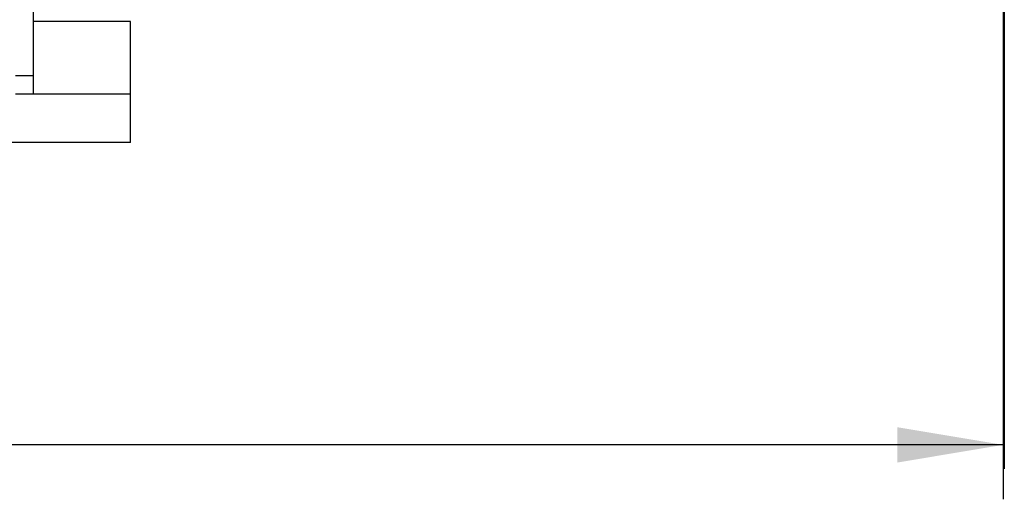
# Model space of a CAD drawing. Header units: millimetres. Extents: x 0 to 1189, y 0 to 841.
# Tile 12 of 158: x 483 to 515, y 193 to 209. Entities that reach past the tile are written whole.
import ezdxf
from ezdxf.enums import TextEntityAlignment as Align

# ---------------------------------------------------------------- set-up
doc = ezdxf.new("R2010")
doc.units = ezdxf.units.MM
doc.header["$LTSCALE"] = 65.395
doc.linetypes.add('PHANTOM', pattern=[0.8, 0.45, -0.05, 0.1, -0.05, 0.1, -0.05])
doc.layers.get('0').update_dxf_attribs({"linetype": 'CONTINUOUS'})
for name, color, linetype in [('9M32C_GENSET_KPL_GRUNDRAHMEN_ABL870', 7, 'CONTINUOUS'), ('9M32C_GENSET_KPL_GRUNDRAHMEN_T1_PBL871', 7, 'CONTINUOUS'), ('DEFAULT_3', 7, 'PHANTOM'), ('links_21_VBL869', 7, 'CONTINUOUS')]:
    doc.layers.add(name, color=color, linetype=linetype)
doc.styles.get("Standard").update_dxf_attribs({"font": 'txt', "width": 0.6})
doc.dimstyles.new('DIMSTYLE_1', dxfattribs={"dimtxt": 3.5, "dimasz": 3.5, "dimexe": 1.8, "dimexo": 0, "dimgap": 0.875, "dimtad": 1, "dimdec": 0, "dimlfac": 25, "dimdsep": 46, "dimtxsty": 'Standard', "dimblk": '_FILLED', "dimblk1": '_FILLED', "dimblk2": '_FILLED', "dimcen": 0.09, "dimadec": 0, "dimazin": 0, "dimtp": 2, "dimtm": 2, "dimtfac": 1, "dimtdec": 0, "dimtofl": 0, "dimtmove": 0, "dimatfit": 3, "dimldrblk": '_FILLED', "dimfxl": 1, "dimtolj": 1, "dimarcsym": 0})

# ---------------------------------------------------------------- blocks, each defined once
blk = doc.blocks.new('_FILLED')
at = {"color": 0, "linetype": 'ByBlock'}
blk.add_solid([(0, 0), (-1, 0.1671), (-1, -0.1671)], dxfattribs=at)
blk = doc.blocks.new('*D20')
at = {"color": 2, "linetype": 'Continuous'}
for p, q in [((284.245, 286.756), (284.245, 192.756)), ((515.205, 273.64), (515.205, 192.756)), ((284.245, 194.556), (399.725, 194.556)), ((515.205, 194.556), (399.725, 194.556))]:
    blk.add_line(p, q, dxfattribs=at)
at = {"color": 2, "linetype": 'Continuous', "xscale": 3.5, "yscale": 3.5, "zscale": 3.5, "rotation": 180}
blk.add_blockref('_FILLED', (284.245, 194.556), dxfattribs=at)
at = {"color": 2, "linetype": 'Continuous', "xscale": 3.5, "yscale": 3.5, "zscale": 3.5}
blk.add_blockref('_FILLED', (515.205, 194.556), dxfattribs=at)
at = {"color": 2, "linetype": 'Continuous', "width": 0.672619}
blk.add_text('5774', height=3.5, dxfattribs=at).set_placement((399.725, 195.431), align=Align.CENTER)
blk = doc.blocks.new('9M32C_GENSET_KPL_GRUNDRAHMEN_T1_PBL871', base_point=(292.186, 229.756))
at = {"layer": '9M32C_GENSET_KPL_GRUNDRAHMEN_T1_PBL871', "color": 7, "linetype": 'Continuous'}
for p, q in [((483.165, 206.156), (483.165, 234.916)), ((486.365, 208.556), (483.165, 208.556)), ((486.365, 204.556), (486.365, 208.556)), ((483.165, 206.756), (482.565, 206.756)), ((486.365, 206.156), (482.565, 206.156)), ((486.365, 204.556), (97.965, 204.556))]:
    blk.add_line(p, q, dxfattribs=at)
blk = doc.blocks.new('9M32C_GENSET_KPL_GRUNDRAHMEN_ABL870', base_point=(292.186, 229.756))
at = {"layer": '9M32C_GENSET_KPL_GRUNDRAHMEN_T1_PBL871'}
blk.add_blockref('9M32C_GENSET_KPL_GRUNDRAHMEN_T1_PBL871', (292.186, 229.756), dxfattribs=at)
blk = doc.blocks.new('LINKS_21_VBL869', base_point=(326.355, 308.656))
at = {"layer": '9M32C_GENSET_KPL_GRUNDRAHMEN_ABL870'}
blk.add_blockref('9M32C_GENSET_KPL_GRUNDRAHMEN_ABL870', (292.186, 229.756), dxfattribs=at)

msp = doc.modelspace()

# ---------------------------------------------------------------- linework, layer by layer
at = {"layer": 'DEFAULT_3', "color": 7, "linetype": 'PHANTOM'}
msp.add_line((515.24513, 263.19728), (515.24513, 193.76511), dxfattribs=at)

# ---------------------------------------------------------------- block references
at = {"layer": 'links_21_VBL869'}
msp.add_blockref('LINKS_21_VBL869', (326.35473, 308.65582), dxfattribs=at)

# ---------------------------------------------------------------- dimensions: what is measured, and where the dimension line sits
at = {"color": 2, "linetype": 'Continuous'}
dim = msp.add_linear_dim(base=(515.20514, 194.55582), p1=(284.24514, 286.75582), p2=(515.20514, 273.63982), dimstyle='DIMSTYLE_1', dxfattribs=at)
dim.commit()
dim.dimension.update_dxf_attribs({"geometry": '*D20', "text_midpoint": (399.39181, 194.55582), "dimtype": 160})

doc.saveas('drawing.dxf')
